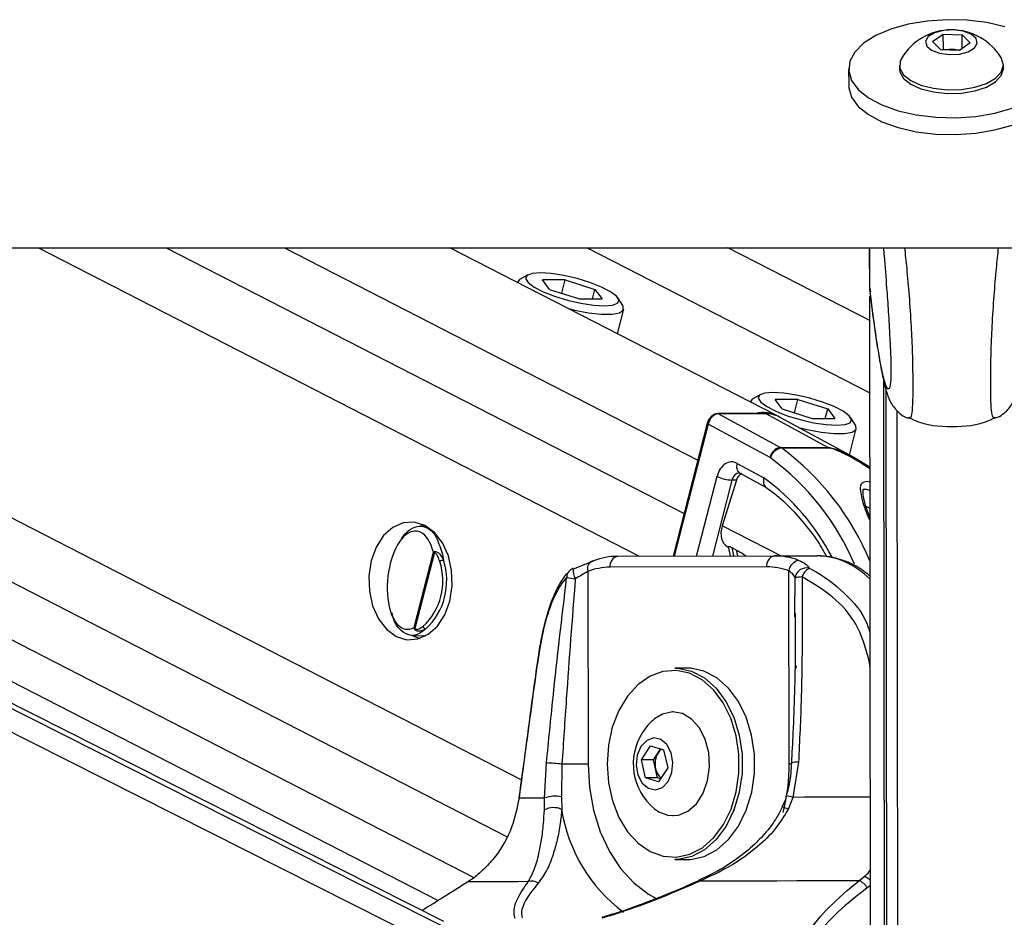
# Paper-space layout 'Surface Plate' of a CAD drawing. Header units: millimetres. Extents: x 2658 to 18042, y 1128 to 16227.
# Tile 57 of 64: x 15304 to 15484, y 5778 to 5942. Entities that reach past the tile are written whole.
import ezdxf

# ---------------------------------------------------------------- set-up
doc = ezdxf.new("R2010")
doc.units = ezdxf.units.MM

psp = doc.layouts.new('Surface Plate')

# ---------------------------------------------------------------- linework, layer by layer
at = {"color": 7, "linetype": 'Continuous', "lineweight": 25, "ltscale": 2}
for p, q in [((15471.36, 5938.25), (15473.33, 5939.61)), ((15473.33, 5939.61), (15476.79, 5939.48)), ((15473.34, 5936.87), (15473.33, 5939.61)), ((15476.79, 5939.48), (15478.27, 5937.99)), ((15476.79, 5936.96), (15476.79, 5939.48)), ((15472.85, 5936.76), (15471.36, 5938.25)), ((15478.27, 5937.99), (15476.3, 5936.63)), ((15476.3, 5936.63), (15472.85, 5936.76)), ((15473.15, 5936.74), (15473.34, 5936.87)), ((15473.34, 5936.87), (15475.06, 5936.8)), ((15475.06, 5936.8), (15476.48, 5936.75)), ((15465.32, 5933.94), (15465.32, 5933.27)), ((15484.32, 5933.3), (15484.32, 5933.97)), ((15456.02, 5933.26), (15456.03, 5930.19)), ((12933.18, 5900.55), (15473.08, 5900.55)), ((15382.04, 5777.29), (15137.84, 5900.55)), ((15148.64, 5900.55), (15380.97, 5781.16)), ((15442.89, 5869.83), (15383.1, 5900.55)), ((15459.88, 5887.21), (15433.91, 5900.55)), ((15459.87, 5892.8), (15459.86, 5900.55)), ((15459.87, 5892.8), (15459.86, 5900.55)), ((15459.88, 5892.8), (15459.87, 5900.55)), ((15459.87, 5895.03), (15459.87, 5900.55)), ((15459.88, 5893.13), (15459.87, 5900.55)), ((15459.87, 5894.75), (15459.87, 5900.55)), ((15473.08, 5900.55), (18012.97, 5900.55)), ((15397.38, 5895.56), (15395.98, 5894.79)), ((15395.53, 5894.28), (15395.5, 5894.18)), ((15404.2, 5894.66), (15400.05, 5894.66)), ((15401.35, 5892.92), (15400.05, 5894.66)), ((15403.57, 5892.22), (15404.2, 5894.66)), ((15404.2, 5894.66), (15409.65, 5892.92)), ((15459.88, 5893.13), (15459.87, 5894.75)), ((15401.35, 5892.92), (15406.81, 5891.19)), ((15409.21, 5891.19), (15409.65, 5892.92)), ((15409.65, 5892.92), (15410.96, 5891.19)), ((15459.88, 5893.13), (15460, 5892.49)), ((15459.88, 5893.13), (15459.88, 5893.13)), ((15406.81, 5891.19), (15410.96, 5891.19)), ((15414.74, 5889.97), (15413.89, 5891.31)), ((15459.88, 5888.37), (15459.87, 5891.67)), ((15460.04, 5768.22), (15459.88, 5891.67)), ((15459.88, 5887.21), (15459.88, 5891.67)), ((15413.74, 5884.81), (15414.9, 5889.31)), ((15459.88, 5888.26), (15459.88, 5888.37)), ((15459.88, 5887.21), (15459.88, 5888.37)), ((15459.88, 5887.97), (15459.88, 5888.08)), ((15463.07, 5745.24), (15462.9, 5874.39)), ((15463.04, 5768.24), (15462.9, 5874.39)), ((15438.06, 5872.42), (15438.04, 5872.32)), ((15439.91, 5873.7), (15438.52, 5872.93)), ((15446.73, 5872.8), (15442.58, 5872.8)), ((15443.89, 5871.06), (15442.58, 5872.8)), ((15446.11, 5870.36), (15446.73, 5872.8)), ((15446.73, 5872.8), (15452.19, 5871.06)), ((15443.89, 5871.06), (15449.34, 5869.33)), ((15451.74, 5869.33), (15452.19, 5871.06)), ((15452.19, 5871.06), (15453.49, 5869.33)), ((15465.05, 5762.61), (15464.9, 5870.74)), ((15440.77, 5870.21), (15432.09, 5870.21)), ((15432.24, 5870.17), (15443.57, 5864.02)), ((15440.92, 5870.17), (15432.24, 5870.17)), ((15452.25, 5864.02), (15440.92, 5870.17)), ((15457.01, 5862.15), (15443.39, 5869.56)), ((15449.34, 5869.33), (15453.49, 5869.33)), ((15457.28, 5868.11), (15456.42, 5869.45)), ((15430.18, 5868.44), (15423.93, 5844.13)), ((15441.65, 5862.16), (15430.34, 5868.29)), ((15456.19, 5862.6), (15457.43, 5867.45)), ((15443.57, 5864.02), (15452.25, 5864.02)), ((15452.43, 5863.91), (15443.75, 5863.91)), ((15459.92, 5860.4), (15456.99, 5862.15)), ((15435.64, 5861.1), (15440.54, 5858.44)), ((15435.5, 5858.02), (15432.91, 5849.7)), ((15435.5, 5858.02), (15434.69, 5858.04)), ((15436.06, 5859.35), (15436.1, 5859.34)), ((15436.1, 5859.34), (15440.94, 5856.71)), ((15378.74, 5849.65), (15377.61, 5849.62)), ((15433.87, 5845.86), (15434.03, 5845.78)), ((15434.02, 5845.83), (15434.36, 5844.16)), ((15434.67, 5845.7), (15435.55, 5845.25)), ((15376.56, 5831.07), (15380.1, 5844.84)), ((15380.29, 5844.82), (15376.71, 5830.88)), ((15413.81, 5844.1), (15442.45, 5844.18)), ((15442.45, 5844.18), (15450.24, 5844.18)), ((15441.04, 5842.18), (15412.4, 5842.1)), ((15408.33, 5841.33), (15408.38, 5806.09)), ((15445.15, 5806.19), (15445.1, 5841.42)), ((15446.21, 5833.03), (15446.21, 5833.71)), ((15376.18, 5829.63), (15378.74, 5829.57)), ((15378.51, 5829.45), (15378.26, 5829.58)), ((15426.48, 5823.64), (15424.22, 5823.64)), ((15423.94, 5815.64), (15423.9, 5815.64)), ((15418.15, 5806.88), (15419.8, 5809.44)), ((15419.8, 5809.44), (15422.19, 5808.7)), ((15420.36, 5806.88), (15421.18, 5808.16)), ((15421.18, 5808.16), (15421.64, 5808.87)), ((15422.19, 5808.7), (15422.94, 5805.4)), ((15400.43, 5799.89), (15400.78, 5806.3)), ((15403.61, 5806.08), (15403.5, 5800.08)), ((15418.9, 5803.58), (15418.15, 5806.88)), ((15420.36, 5806.88), (15418.15, 5806.88)), ((15420.73, 5805.23), (15420.36, 5806.88)), ((15446.86, 5806.42), (15445.84, 5800.01)), ((15421.1, 5803.58), (15420.73, 5805.23)), ((15422.94, 5805.4), (15421.29, 5802.84)), ((15421.29, 5802.84), (15418.9, 5803.58)), ((15421.1, 5803.58), (15418.9, 5803.58)), ((15421.65, 5803.41), (15421.1, 5803.58)), ((15400.39, 5797.7), (15400.43, 5799.89)), ((15403.5, 5800.08), (15403.56, 5797.82)), ((15445.84, 5800.01), (15444.97, 5797.82)), ((15423.9, 5796.64), (15423.94, 5796.64)), ((15424.22, 5788.64), (15426.48, 5788.64)), ((15387.53, 5785.32), (15386.41, 5784.55)), ((15428.58, 5784.77), (15428.57, 5784.76)), ((15457.87, 5784.74), (15458.84, 5785.52))]:
    psp.add_line(p, q, dxfattribs=at)
at = {"color": 8, "linetype": 'Continuous', "lineweight": 25, "ltscale": 2}
for p, q in [((15385.9, 5770.07), (15127.41, 5900.55)), ((15385.25, 5774.7), (15135.93, 5900.55)), ((15163.36, 5900.55), (15387.51, 5785.36)), ((15183.96, 5900.55), (15393.47, 5792.88)), ((15206.79, 5900.55), (15396.2, 5803.22)), ((15307.88, 5900.55), (15417.7, 5844.11)), ((15331.26, 5900.55), (15425.93, 5851.9)), ((15352.87, 5900.55), (15428.45, 5861.71)), ((15408.23, 5900.55), (15459.9, 5874)), ((15459.87, 5892.8), (15459.86, 5900.55)), ((15459.87, 5892.8), (15459.86, 5900.55)), ((15459.88, 5892.8), (15459.87, 5900.55)), ((15459.88, 5888.37), (15459.87, 5891.67)), ((15460.09, 5734.61), (15459.88, 5891.67)), ((15459.88, 5887.21), (15459.88, 5891.67)), ((15459.88, 5888.08), (15459.88, 5888.37)), ((15459.88, 5888.1), (15459.88, 5888.08)), ((15459.88, 5887.21), (15459.88, 5888.08)), ((15462.67, 5729.79), (15462.47, 5876.07)), ((15430.34, 5868.29), (15424.13, 5844.13)), ((15428.22, 5844.14), (15431.97, 5858.73)), ((15434.69, 5858.04), (15431.12, 5844.15)), ((15459.93, 5852.87), (15459.21, 5853.23)), ((15443.65, 5844.18), (15432.91, 5849.7)), ((15434.67, 5845.7), (15434.98, 5844.16)), ((15435.77, 5844.16), (15435.55, 5845.25)), ((15446.21, 5833.71), (15446.24, 5840.1)), ((15459.84, 5824.67), (15459.97, 5824.7)), ((15459.97, 5823.76), (15459.84, 5824.67)), ((15460.02, 5783.9), (15459.43, 5783.44))]:
    psp.add_line(p, q, dxfattribs=at)
at = {"color": 7, "linetype": 'Continuous', "lineweight": 25, "ltscale": 2, "flags": 128}
for points in [[(15484.59, 5940.97), (15481.26, 5941.73), (15477.69, 5942.16), (15474.01, 5942.25), (15470.37, 5942), (15466.89, 5941.41), (15463.72, 5940.52), (15460.97, 5939.34), (15458.76, 5937.93), (15457.16, 5936.34), (15456.24, 5934.64), (15456.04, 5932.88), (15456.56, 5931.14)], [(15474.43, 5935.86), (15476.27, 5935.96), (15477.89, 5936.39), (15479.04, 5937.09), (15479.55, 5937.94), (15479.34, 5938.82), (15478.44, 5939.59), (15476.98, 5940.14), (15475.2, 5940.38), (15473.36, 5940.28), (15471.74, 5939.84), (15470.59, 5939.15), (15470.08, 5938.3), (15470.29, 5937.42), (15471.2, 5936.65), (15472.65, 5936.1), (15474.43, 5935.86)], [(15465.68, 5935.18), (15465.43, 5934.62), (15465.39, 5933.38), (15466.06, 5932.19), (15467.38, 5931.13), (15469.25, 5930.28), (15471.53, 5929.7), (15474.05, 5929.43)], [(15474.05, 5929.43), (15476.64, 5929.5), (15479.09, 5929.9), (15481.22, 5930.61), (15482.88, 5931.56), (15483.94, 5932.68), (15484.32, 5933.91), (15484, 5935.13), (15483.96, 5935.2)], [(15465.32, 5933.27), (15465.4, 5932.72), (15466.06, 5931.52), (15467.38, 5930.46), (15469.25, 5929.61), (15471.53, 5929.03), (15474.05, 5928.76)], [(15474.05, 5928.76), (15476.64, 5928.84), (15479.09, 5929.24), (15481.22, 5929.94), (15482.88, 5930.89), (15483.94, 5932.02), (15484.32, 5933.24), (15484.32, 5933.3)], [(15456.03, 5930.19), (15456.04, 5929.81), (15456.56, 5928.06)], [(15456.56, 5931.14), (15457.78, 5929.48), (15459.65, 5927.97), (15462.11, 5926.66), (15465.06, 5925.6), (15468.38, 5924.85), (15471.95, 5924.41), (15475.63, 5924.32), (15479.28, 5924.57), (15482.76, 5925.16), (15485.93, 5926.06)], [(15456.56, 5928.06), (15457.78, 5926.4), (15459.66, 5924.89), (15462.12, 5923.58), (15465.06, 5922.53), (15468.39, 5921.77), (15471.95, 5921.34), (15475.63, 5921.24), (15479.28, 5921.5), (15482.76, 5922.08), (15485.93, 5922.98), (15488.68, 5924.16), (15490.89, 5925.57), (15492.49, 5927.15), (15493.41, 5928.86), (15493.63, 5930.24)], [(15399.66, 5895.93), (15398.14, 5895.81), (15397.22, 5895.45), (15396.97, 5894.89), (15397.41, 5894.17), (15398.51, 5893.35), (15400.18, 5892.49), (15402.27, 5891.67), (15404.63, 5890.95), (15407.06, 5890.39), (15409.36, 5890.04), (15411.35, 5889.92), (15412.87, 5890.04), (15413.79, 5890.39), (15414.04, 5890.95), (15413.59, 5891.67), (15412.5, 5892.49), (15410.83, 5893.35), (15408.73, 5894.17), (15406.38, 5894.89), (15403.95, 5895.45), (15401.65, 5895.81), (15399.66, 5895.93)], [(15395.98, 5894.79), (15395.86, 5894.71), (15395.51, 5894.18)], [(15404.79, 5889.41), (15405.91, 5889.14), (15408.49, 5888.66), (15410.84, 5888.41), (15412.76, 5888.41), (15414.13, 5888.66), (15414.83, 5889.14), (15414.82, 5889.82), (15414.74, 5889.97)], [(15442.19, 5874.07), (15440.67, 5873.95), (15439.75, 5873.59), (15439.5, 5873.03), (15439.95, 5872.31), (15441.05, 5871.49), (15442.71, 5870.64), (15444.81, 5869.81), (15447.16, 5869.1), (15449.59, 5868.54), (15451.9, 5868.18), (15453.89, 5868.06), (15455.4, 5868.18), (15456.32, 5868.54), (15456.57, 5869.1), (15456.13, 5869.81), (15455.03, 5870.64), (15453.36, 5871.49), (15451.27, 5872.31), (15448.91, 5873.03), (15446.48, 5873.59), (15444.18, 5873.95), (15442.19, 5874.07)], [(15438.52, 5872.93), (15438.4, 5872.85), (15438.05, 5872.32)], [(15440.77, 5870.21), (15440.84, 5870.2), (15440.92, 5870.17)], [(15446.86, 5867.67), (15448.44, 5867.29), (15451.03, 5866.8), (15453.37, 5866.55), (15455.29, 5866.55), (15456.66, 5866.8), (15457.37, 5867.29), (15457.36, 5867.97), (15457.28, 5868.11)], [(15373.31, 5829.46), (15375.26, 5828.85), (15377.25, 5828.98), (15379.15, 5829.83), (15380.83, 5831.34), (15382.18, 5833.42), (15383.1, 5835.92), (15383.53, 5838.68), (15383.44, 5841.49), (15382.84, 5844.18), (15381.77, 5846.56), (15380.3, 5848.46), (15378.53, 5849.76), (15376.58, 5850.37), (15374.59, 5850.25), (15372.69, 5849.4), (15371.01, 5847.88), (15369.66, 5845.8), (15368.74, 5843.3), (15368.31, 5840.55), (15368.4, 5837.73), (15369, 5835.04), (15370.07, 5832.66), (15371.54, 5830.76), (15373.31, 5829.46)], [(15405.72, 5841.79), (15405.64, 5841.86), (15405.62, 5841.86)], [(15409.38, 5843.26), (15409.11, 5843.22), (15408.86, 5843.11), (15408.65, 5842.93), (15408.49, 5842.69), (15408.37, 5842.4), (15408.3, 5842.06), (15408.29, 5841.7), (15408.33, 5841.33)], [(15376.4, 5829.63), (15376.71, 5829.46), (15377.62, 5829.08)], [(15399.08, 5824.57), (15399.08, 5824.55), (15399.11, 5824.51)], [(15424.22, 5823.64), (15424.82, 5823.62), (15427.3, 5823.09), (15429.65, 5821.87), (15431.78, 5820), (15433.59, 5817.56), (15435.03, 5814.66), (15436.02, 5811.41), (15436.53, 5807.94), (15436.53, 5804.4), (15436.03, 5800.93), (15435.05, 5797.68), (15433.63, 5794.77), (15431.81, 5792.32), (15429.69, 5790.44), (15427.35, 5789.21), (15424.87, 5788.66), (15424.22, 5788.64)], [(15426.48, 5788.64), (15427.13, 5788.66), (15429.61, 5789.21), (15431.95, 5790.44), (15434.08, 5792.32), (15435.89, 5794.77), (15437.31, 5797.68), (15438.3, 5800.93), (15438.8, 5804.4), (15438.79, 5807.94), (15438.28, 5811.41), (15437.29, 5814.66), (15435.86, 5817.56), (15434.04, 5820), (15431.91, 5821.87), (15429.56, 5823.09), (15427.09, 5823.62), (15426.48, 5823.64)], [(15411.85, 5806.11), (15412.1, 5802.67), (15412.84, 5799.37), (15414.03, 5796.35), (15415.62, 5793.72), (15417.56, 5791.61), (15419.76, 5790.09), (15422.13, 5789.23), (15424.57, 5789.06), (15426.99, 5789.59), (15429.28, 5790.8), (15431.36, 5792.64), (15433.13, 5795.03), (15434.52, 5797.87), (15435.48, 5801.05), (15435.97, 5804.44), (15435.97, 5807.9), (15435.47, 5811.29), (15434.5, 5814.47), (15433.1, 5817.3), (15431.32, 5819.68), (15429.24, 5821.51), (15426.95, 5822.7), (15424.53, 5823.22), (15422.08, 5823.04), (15419.72, 5822.16), (15417.52, 5820.64), (15415.59, 5818.51), (15414, 5815.88), (15412.82, 5812.85), (15412.09, 5809.55), (15411.85, 5806.11)], [(15420.52, 5797.93), (15421.3, 5797.38), (15423.07, 5796.71), (15424.9, 5796.75), (15426.65, 5797.48), (15428.2, 5798.85), (15429.43, 5800.76), (15430.25, 5803.07), (15430.6, 5805.61), (15430.45, 5808.19), (15429.82, 5810.62), (15428.75, 5812.71), (15427.31, 5814.32), (15425.62, 5815.32), (15423.81, 5815.64), (15422, 5815.25), (15420.52, 5814.36)], [(15418.06, 5809.34), (15417.38, 5807.75), (15417.19, 5805.92), (15417.5, 5804.12), (15418.28, 5802.63), (15419.41, 5801.67), (15420.7, 5801.4), (15421.97, 5801.84), (15423.03, 5802.94), (15423.7, 5804.53), (15423.9, 5806.36), (15423.58, 5808.16), (15422.8, 5809.65), (15421.68, 5810.61), (15420.39, 5810.89), (15419.11, 5810.44), (15418.06, 5809.34)], [(15408.38, 5806.09), (15407.89, 5806.09), (15407.34, 5806.09), (15406.74, 5806.09), (15406.11, 5806.09), (15405.46, 5806.09), (15404.82, 5806.08), (15404.2, 5806.08), (15403.61, 5806.08)], [(15395.75, 5799.9), (15395.75, 5799.9), (15395.77, 5799.86)], [(15400.43, 5799.89), (15399.63, 5799.89), (15398.89, 5799.88), (15398.21, 5799.88), (15397.6, 5799.87), (15397.05, 5799.87), (15396.56, 5799.87), (15396.13, 5799.86), (15395.77, 5799.86)], [(15397.44, 5784.6), (15395.53, 5784.59), (15393.76, 5784.59), (15392.14, 5784.58), (15390.67, 5784.57), (15389.36, 5784.57), (15388.22, 5784.56), (15387.23, 5784.55), (15386.41, 5784.55)], [(15457.87, 5784.74), (15454.06, 5784.73), (15450.29, 5784.73), (15446.56, 5784.72), (15442.9, 5784.71), (15439.29, 5784.71), (15435.74, 5784.7), (15432.27, 5784.69), (15428.88, 5784.69)]]:
    psp.add_lwpolyline(points, dxfattribs=at)
at = {"color": 8, "linetype": 'Continuous', "lineweight": 25, "ltscale": 2, "flags": 128}
for points in [[(15432.09, 5870.21), (15432.16, 5870.2), (15432.24, 5870.17)], [(15430.18, 5868.44), (15430.18, 5868.44), (15430.19, 5868.4), (15430.22, 5868.37), (15430.27, 5868.33), (15430.34, 5868.29)], [(15408.38, 5806.09), (15408.64, 5801.81), (15409.39, 5797.65), (15410.61, 5793.72), (15412.28, 5790.13), (15414.34, 5786.98), (15416.74, 5784.35), (15419.41, 5782.31), (15421.09, 5781.41)], [(15445.15, 5806.19), (15445.57, 5806.19), (15445.67, 5806.19)], [(15460, 5800.04), (15458.96, 5800.04), (15456.73, 5800.03), (15454.51, 5800.03), (15452.32, 5800.02), (15450.14, 5800.02), (15447.98, 5800.02), (15445.84, 5800.01)]]:
    psp.add_lwpolyline(points, dxfattribs=at)
at = {"color": 7, "linetype": 'Continuous', "lineweight": 25, "ltscale": 4}
for centre, radius, start, end in [((15474.83, 5929.76), 10.63, 30.7866, 149.3674), ((15474.82, 5930.76), 6.05, 87.7177, 99.8625), ((15474.88, 5931.25), 5.56, 75.2921, 88.1651), ((15440.46, 5865), 5.4, 59.7365, 105.3858), ((15440.98, 5865.1), 5.07, 61.6567, 90.7057), ((15443.97, 5861.7), 2.36, 99.6357, 168.7677), ((15444.14, 5861.42), 2.53, 98.9024, 163.8446), ((15442.65, 5862.34), 1.92, 55.227, 61.4075), ((15451.34, 5862.34), 1.92, 55.227, 61.4075), ((15441.34, 5861.59), 0.647, 55.1531, 61.2711), ((15434.99, 5865), 6.97, 244.2917, 267.504), ((15370.54, 5839.6), 12, 312.8814, 18.2968), ((15380.97, 5844.87), 0.681, 172.473, 184.6526), ((15382.02, 5841.79), 1.58, 92.8114, 118.4443), ((15413.88, 5831.73), 12.38, 90.2952, 111.316), ((15414.16, 5842.35), 1.78, 101.4224, 188.1513), ((15442.8, 5842.43), 1.78, 101.4259, 188.1478), ((15442.45, 5831.82), 12.36, 68.9765, 90.0182), ((15447.28, 5841.21), 2.18, 100.3502, 174.2779), ((15370.44, 5839.6), 11.4, 312.8834, 18.2945), ((15406.33, 5839.99), 2, 110.8418, 137.3378), ((15412.46, 5830.75), 11.35, 90.2976, 111.3124), ((15441.04, 5830.85), 11.33, 68.9785, 90.0155), ((15448.3, 5839.91), 2.07, 75.2921, 174.8762), ((15450.31, 5839.33), 2.98, 119.9632, 160.5699), ((15412.55, 5893.59), 53.99, 261.4013, 263.0933), ((15447.44, 5836.96), 3.36, 89.0726, 110.9899), ((15377.11, 5830.58), 0.5, 142.678, 156.0274), ((15378.82, 5831.45), 0.652, 197.9615, 260.5095), ((15427.27, 5806.14), 10.63, 129.3893, 147.2359), ((15427.27, 5806.14), 10.63, 147.2359, 230.6107), ((15424.57, 5806.14), 3.94, 149.1484, 193.3131), ((15423.2, 5806.9), 2.38, 125.9846, 147.9555), ((15400.44, 5782.88), 23.42, 82.2073, 89.154), ((15423.66, 5805.78), 2.98, 190.7119, 229.5252), ((15402.28, 5794.84), 5.38, 76.8398, 110.0516), ((15402.09, 5794.52), 3.61, 66.0504, 118.2227), ((15398.05, 5782.64), 2.05, 54.3182, 107.1872), ((15457.15, 5782.28), 2.56, 26.8022, 73.779)]:
    psp.add_arc(centre, radius, start, end, dxfattribs=at)
at = {"color": 8, "linetype": 'Continuous', "lineweight": 25, "ltscale": 4}
for centre, radius, start, end in [((15414.53, 5824.42), 49.13, 22.4263, 53.5006), ((15414.01, 5824.44), 46.77, 22.9257, 53.6732), ((15437.03, 5860.52), 1.51, 157.7056, 231.6922), ((15415.92, 5824.74), 41.74, 27.3838, 53.8432), ((15409.87, 5841.87), 4.25, 180.1867, 206.2547), ((15405.99, 5840.33), 1.52, 138.8836, 184.6645), ((15445.42, 5824.29), 1.13, 311.41, 347.0744), ((15409.61, 5806.06), 35.55, 345.6654, 0.214), ((15446.46, 5803.68), 2.77, 81.59, 108.6368), ((15441.46, 5784.83), 15.81, 73.9125, 78.4213), ((15432.09, 5802.19), 28.87, 188.6961, 233.3068), ((15443.04, 5794.21), 4.09, 61.8273, 78.091), ((15428.65, 5784.43), 0.341, 47.3837, 101.9545), ((15458.11, 5783.03), 2.59, 42.606, 73.6664)]:
    psp.add_arc(centre, radius, start, end, dxfattribs=at)
at = {"color": 7, "linetype": 'Continuous', "lineweight": 25, "ltscale": 4}
for centre, major_axis, ratio, start_param, end_param in [((15431.75, 5868.29), (0.93, 1.77), 0.663275, 0.333452, 1.904248), ((15434.63, 5857.36), (0, 4), 0.706963, 5.916984, 7.504924), ((15436.83, 5857.34), (0.19, 1.99), 0.721843, 0.368313, 1.291597), ((15376.09, 5839.74), (0.94, 8.98), 0.482038, 5.366836, 9.745045), ((15435.71, 5849.41), (1.86, 3.54), 0.676908, 1.835365, 3.146859)]:
    psp.add_ellipse(centre, major_axis=major_axis, ratio=ratio, start_param=start_param, end_param=end_param, dxfattribs=at)
at = {"color": 8, "linetype": 'Continuous', "lineweight": 25, "ltscale": 4}
for centre, major_axis, ratio, start_param, end_param in [((15436.04, 5857.36), (-0.07, 2), 0.713577, 6.236535, 7.480923), ((15450.33, 5820.18), (-0.12, 24), 0.707102, 5.673655, 6.28145)]:
    psp.add_ellipse(centre, major_axis=major_axis, ratio=ratio, start_param=start_param, end_param=end_param, dxfattribs=at)
at = {"color": 7, "linetype": 'Continuous', "lineweight": 25, "ltscale": 2}
for points, knots in [([(15462.36, 5900.55), (15462.41, 5900.02), (15462.62, 5897.76), (15462.92, 5893.86), (15463.28, 5888.87), (15463.53, 5884.65), (15463.69, 5881.19), (15463.76, 5879.03), (15463.77, 5877.98), (15463.76, 5877.19), (15463.74, 5876.49), (15463.7, 5876.22), (15463.68, 5876.08)], [0, 0, 0, 0, 0.07831, 0.334692, 0.509271, 0.687092, 0.803757, 0.858305, 0.894763, 0.910071, 0.955901, 1, 1, 1, 1]), ([(15459.91, 5892.48), (15459.98, 5891.94), (15460.26, 5889.59), (15460.76, 5885.92), (15461.38, 5881.69), (15461.99, 5878.12), (15462.53, 5875.63), (15462.97, 5874.08), (15463.32, 5873.1), (15463.72, 5872.25), (15464.32, 5871.28), (15465.28, 5870.29), (15466.22, 5869.57), (15466.87, 5869.39), (15466.98, 5869.36)], [0, 0, 0, 0, 0.053766, 0.236834, 0.405884, 0.563776, 0.731654, 0.816315, 0.864448, 0.903481, 0.933264, 0.962957, 0.993923, 1, 1, 1, 1]), ([(15482.85, 5869.4), (15483.1, 5869.49), (15483.82, 5869.76), (15484.73, 5870.5), (15485.54, 5871.39), (15486.06, 5872.24), (15486.43, 5873.01), (15486.75, 5873.86), (15487.12, 5875.1), (15487.62, 5877.23), (15488.2, 5880.48), (15488.7, 5883.68), (15488.98, 5885.8), (15489.06, 5886.43)], [0, 0, 0, 0, 0.0189216, 0.0539988, 0.0877393, 0.1232381, 0.1646883, 0.2202189, 0.3047903, 0.4752306, 0.6978018, 0.9094876, 1, 1, 1, 1]), ([(15432.09, 5870.21), (15431.9, 5870.18), (15431.51, 5870.13), (15430.96, 5869.78), (15430.49, 5869.24), (15430.26, 5868.75), (15430.19, 5868.48), (15430.18, 5868.44)], [0, 0, 0, 0, 0.224241, 0.453674, 0.70876, 0.960288, 1, 1, 1, 1]), ([(15466.94, 5869.54), (15467.35, 5869.32), (15469.77, 5868.04), (15474.91, 5867.71), (15480.05, 5868.05), (15482.47, 5869.34), (15482.88, 5869.56)], [0, 0, 0, 0, 0.084586, 0.500007, 0.915398, 1, 1, 1, 1]), ([(15440.54, 5858.44), (15440.54, 5858.43), (15440.5, 5858.3), (15440.43, 5857.97), (15440.42, 5857.48), (15440.57, 5857.02), (15440.78, 5856.85), (15440.88, 5856.77)], [0, 0, 0, 0, 0.0179565, 0.1776212, 0.4689332, 0.7599942, 1, 1, 1, 1]), ([(15440.86, 5856.75), (15441.25, 5856.47), (15442.78, 5855.39), (15445.32, 5853.11), (15448.32, 5849.71), (15450.55, 5846.66), (15451.66, 5844.63), (15451.98, 5844.04)], [0, 0, 0, 0, 0.092566, 0.359485, 0.625806, 0.891526, 1, 1, 1, 1]), ([(15459.93, 5851.08), (15459.77, 5851.51), (15459.31, 5852.72), (15458.89, 5854.23), (15458.6, 5855.55), (15458.72, 5856.37), (15458.66, 5856.33), (15458.88, 5856.4), (15459.22, 5856.37), (15459.59, 5856.3), (15459.84, 5856.2), (15459.92, 5856.17)], [0, 0, 0, 0, 0.139737, 0.399118, 0.572948, 0.710041, 0.847971, 0.892469, 0.93344, 0.977303, 1, 1, 1, 1]), ([(15374.09, 5846.96), (15374.17, 5847.11), (15374.67, 5848.09), (15375.88, 5849.13), (15377.58, 5849.83), (15379.26, 5849.28), (15380.52, 5848.06), (15380.97, 5846.73), (15381.11, 5846.31)], [0, 0, 0, 0, 0.037654, 0.241333, 0.452486, 0.672284, 0.898316, 1, 1, 1, 1]), ([(15434.04, 5845.83), (15434.04, 5845.86), (15434.03, 5845.91), (15434.27, 5845.89), (15434.51, 5845.79), (15434.65, 5845.71), (15434.67, 5845.7)], [0, 0, 0, 0, 0.285539, 0.624496, 0.950453, 1, 1, 1, 1]), ([(15435.55, 5845.25), (15435.79, 5845.11), (15436.32, 5844.8), (15436.94, 5844.39), (15437.28, 5844.17)], [0, 0, 0, 0, 0.455331, 1, 1, 1, 1]), ([(15380.1, 5844.84), (15380.1, 5844.85), (15380.15, 5844.89), (15380.23, 5844.92), (15380.3, 5844.96)], [0, 0, 0, 0, 0.028903, 1, 1, 1, 1]), ([(15380.29, 5844.82), (15380.22, 5844.83), (15380.15, 5844.84), (15380.1, 5844.84), (15380.1, 5844.84)], [0, 0, 0, 0, 0.971199, 1, 1, 1, 1]), ([(15381.26, 5843.18), (15381.16, 5843.49), (15381, 5843.98), (15380.71, 5844.47), (15380.51, 5844.71), (15380.39, 5844.81), (15380.32, 5844.81), (15380.29, 5844.82)], [0, 0, 0, 0, 0.455615, 0.744984, 0.850591, 0.957024, 1, 1, 1, 1]), ([(15380.3, 5844.96), (15380.34, 5844.97), (15380.46, 5845.01), (15380.67, 5844.95), (15381.01, 5844.75), (15381.49, 5844.26), (15381.77, 5843.7), (15381.94, 5843.37)], [0, 0, 0, 0, 0.060696, 0.184571, 0.294056, 0.574634, 1, 1, 1, 1]), ([(15446.89, 5843.36), (15447.38, 5843.13), (15448.31, 5842.7), (15448.66, 5842.16), (15448.82, 5841.91)], [0, 0, 0, 0, 0.538136, 1, 1, 1, 1]), ([(15459.95, 5840.44), (15459.45, 5840.87), (15458.1, 5842.02), (15455.6, 5843.23), (15452.82, 5844.06), (15451.01, 5844.14), (15450.23, 5844.18)], [0, 0, 0, 0, 0.178243, 0.480235, 0.775498, 1, 1, 1, 1]), ([(15405.72, 5841.79), (15406.34, 5842.05), (15407.69, 5842.59), (15408.79, 5843.02), (15409.38, 5843.26)], [0, 0, 0, 0, 0.461835, 1, 1, 1, 1]), ([(15404.89, 5841.29), (15404.7, 5841.12), (15403.94, 5840.38), (15402.86, 5838.58), (15401.63, 5835.9), (15400.67, 5832.85), (15399.91, 5829.59), (15399.39, 5826.84), (15399.16, 5825.09), (15399.09, 5824.56)], [0, 0, 0, 0, 0.055234, 0.232385, 0.418985, 0.602844, 0.760203, 0.925955, 1, 1, 1, 1]), ([(15404.47, 5840.2), (15404.41, 5840.13), (15403.42, 5839.07), (15401.86, 5836.37), (15400.16, 5831.01), (15399.46, 5826.68), (15399.11, 5824.51)], [0, 0, 0, 0, 0.025048, 0.371529, 0.686337, 1, 1, 1, 1]), ([(15400.78, 5806.3), (15401.17, 5810.27), (15402.28, 5821.58), (15403.61, 5832.88), (15404.47, 5840.2)], [0, 0, 0, 0, 0.351722, 1, 1, 1, 1]), ([(15406.05, 5839.99), (15405.48, 5832.66), (15404.6, 5821.36), (15403.87, 5810.06), (15403.61, 5806.08)], [0, 0, 0, 0, 0.648203, 1, 1, 1, 1]), ([(15408.33, 5841.33), (15407.97, 5841.11), (15407.28, 5840.7), (15406.45, 5840.22), (15406.05, 5839.99)], [0, 0, 0, 0, 0.530619, 1, 1, 1, 1]), ([(15446.24, 5840.1), (15446.16, 5840.32), (15445.98, 5840.81), (15445.41, 5841.21), (15445.1, 5841.42)], [0, 0, 0, 0, 0.469421, 1, 1, 1, 1]), ([(15447.5, 5840.32), (15447.53, 5833), (15447.59, 5821.7), (15447.05, 5810.4), (15446.86, 5806.42)], [0, 0, 0, 0, 0.648276, 1, 1, 1, 1]), ([(15459.84, 5824.67), (15459.27, 5826.83), (15458.14, 5831.15), (15453.65, 5836.73), (15449.66, 5839.06), (15447.5, 5840.32)], [0, 0, 0, 0, 0.313753, 0.628658, 1, 1, 1, 1]), ([(15378.71, 5830.81), (15378.32, 5830.49), (15377.38, 5829.71), (15375.79, 5829.48), (15374.17, 5830.36), (15373, 5831.88), (15372.63, 5833.32), (15372.52, 5833.76)], [0, 0, 0, 0, 0.16316, 0.3973, 0.640653, 0.889317, 1, 1, 1, 1]), ([(15446.24, 5833.71), (15446.25, 5831.35), (15446.29, 5824.04), (15446.01, 5814.9), (15445.65, 5808.13), (15445.55, 5806.31)], [0, 0, 0, 0, 0.25883, 0.800543, 1, 1, 1, 1]), ([(15376.65, 5830.78), (15376.62, 5830.87), (15376.58, 5830.97), (15376.56, 5831.06), (15376.56, 5831.07)], [0, 0, 0, 0, 0.971161, 1, 1, 1, 1]), ([(15376.56, 5831.07), (15376.56, 5831.07), (15376.6, 5831), (15376.66, 5830.94), (15376.71, 5830.88)], [0, 0, 0, 0, 0.028734, 1, 1, 1, 1]), ([(15378.71, 5830.81), (15378.66, 5830.78), (15378.4, 5830.63), (15377.99, 5830.46), (15377.5, 5830.39), (15377.17, 5830.42), (15376.92, 5830.5), (15376.75, 5830.62), (15376.68, 5830.74), (15376.65, 5830.78)], [0, 0, 0, 0, 0.070033, 0.395099, 0.587104, 0.731068, 0.841677, 0.936341, 1, 1, 1, 1]), ([(15376.71, 5830.88), (15376.73, 5830.86), (15376.78, 5830.8), (15376.98, 5830.75), (15377.44, 5830.8), (15377.87, 5831.02), (15378.16, 5831.23), (15378.2, 5831.25)], [0, 0, 0, 0, 0.045339, 0.125635, 0.375677, 0.924135, 1, 1, 1, 1]), ([(15399.08, 5824.57), (15398.79, 5822.51), (15397.66, 5814.29), (15396.57, 5806.07), (15395.75, 5799.9)], [0, 0, 0, 0, 0.2501, 1, 1, 1, 1]), ([(15399.11, 5824.51), (15398.93, 5823.2), (15398.02, 5816.66), (15396.9, 5808.45), (15395.99, 5801.54), (15395.77, 5799.86)], [0, 0, 0, 0, 0.159188, 0.795946, 1, 1, 1, 1]), ([(15445.55, 5806.31), (15445.53, 5805.88), (15445.43, 5804.06), (15445.15, 5802.02), (15444.66, 5800.5), (15444.6, 5800.32)], [0, 0, 0, 0, 0.211715, 0.906109, 1, 1, 1, 1]), ([(15444.62, 5800.31), (15444.55, 5800.04), (15444.37, 5799.32), (15444.03, 5798.66), (15443.81, 5798.25)], [0, 0, 0, 0, 0.379582, 1, 1, 1, 1]), ([(15395.77, 5799.86), (15395.4, 5798.06), (15394.61, 5794.17), (15392.07, 5789.87), (15389.58, 5787), (15388.21, 5785.88), (15387.53, 5785.32)], [0, 0, 0, 0, 0.30154, 0.649278, 0.826767, 1, 1, 1, 1]), ([(15397.44, 5784.6), (15397.84, 5785.31), (15398.63, 5786.73), (15399.35, 5789.36), (15399.9, 5792.2), (15400.24, 5794.88), (15400.34, 5796.87), (15400.39, 5797.7)], [0, 0, 0, 0, 0.245369, 0.495294, 0.678094, 0.864608, 1, 1, 1, 1]), ([(15403.56, 5797.82), (15403.48, 5796.96), (15403.29, 5794.94), (15402.75, 5792.17), (15401.93, 5789.24), (15400.85, 5786.51), (15399.79, 5785.04), (15399.25, 5784.31)], [0, 0, 0, 0, 0.1352441, 0.3167289, 0.5028987, 0.7488866, 1, 1, 1, 1]), ([(15443.84, 5798.24), (15443.53, 5797.59), (15442.76, 5795.96), (15440.93, 5793.55), (15438.41, 5790.94), (15435.25, 5788.45), (15431.9, 5786.32), (15429.57, 5785.27), (15428.55, 5784.82)], [0, 0, 0, 0, 0.10218, 0.25559, 0.427602, 0.620656, 0.834546, 1, 1, 1, 1]), ([(15444.97, 5797.82), (15444.22, 5796.59), (15442.68, 5794.04), (15439.4, 5790.91), (15434.88, 5787.52), (15431.19, 5785.77), (15428.88, 5784.69)], [0, 0, 0, 0, 0.202398, 0.415935, 0.635021, 1, 1, 1, 1]), ([(15386.41, 5784.55), (15383.87, 5782.93), (15381.2, 5781.24), (15378.16, 5779.41), (15378.01, 5779.32)], [0, 0, 0, 0, 0.950722, 1, 1, 1, 1]), ([(15395.07, 5777.86), (15394.98, 5778.16), (15394.67, 5779.24), (15395.32, 5781.49), (15396.73, 5783.56), (15397.44, 5784.6)], [0, 0, 0, 0, 0.163712, 0.57562, 1, 1, 1, 1]), ([(15399.25, 5784.31), (15398.49, 5783.36), (15396.97, 5781.44), (15396.09, 5779.31), (15396.27, 5778.27), (15396.32, 5777.98)], [0, 0, 0, 0, 0.414625, 0.838123, 1, 1, 1, 1]), ([(15428.88, 5784.69), (15426.5, 5783.66), (15421.69, 5781.59), (15415.57, 5779.32), (15411.94, 5778.21), (15410.92, 5777.9)], [0, 0, 0, 0, 0.413472, 0.836283, 1, 1, 1, 1]), ([(15428.57, 5784.76), (15428.01, 5784.51), (15425.92, 5783.56), (15422.73, 5782.2), (15420.02, 5781.16), (15418.95, 5780.76)], [0, 0, 0, 0, 0.180198, 0.677667, 1, 1, 1, 1]), ([(15454.9, 5762.09), (15454.55, 5762.17), (15452.56, 5762.63), (15449.5, 5763.87), (15447.28, 5766.04), (15446.47, 5768.32), (15446.58, 5771.28), (15448.38, 5775.23), (15452.27, 5780.04), (15455.99, 5783.16), (15457.87, 5784.74)], [0, 0, 0, 0, 0.024025, 0.134639, 0.24451, 0.332628, 0.423981, 0.601094, 0.798254, 1, 1, 1, 1]), ([(15459.43, 5783.44), (15457.57, 5781.99), (15453.86, 5779.1), (15449.89, 5774.63), (15447.95, 5770.94), (15447.69, 5768.17), (15448.32, 5766.04), (15450.35, 5763.99), (15453.23, 5762.81), (15455.11, 5762.38), (15455.44, 5762.3)], [0, 0, 0, 0, 0.2028, 0.405181, 0.583306, 0.672494, 0.761402, 0.868871, 0.976543, 1, 1, 1, 1]), ([(15418.95, 5780.76), (15418.58, 5780.61), (15416.93, 5779.97), (15414.25, 5779.04), (15411.94, 5778.36), (15410.96, 5778.07)], [0, 0, 0, 0, 0.141091, 0.635776, 1, 1, 1, 1])]:
    psp.add_open_spline(points, degree=3, knots=knots, dxfattribs=at)
at = {"color": 8, "linetype": 'Continuous', "lineweight": 25, "ltscale": 2}
for points, knots in [([(15467.04, 5869.55), (15467.14, 5869.44), (15467.34, 5869.22), (15467.59, 5869.97), (15467.75, 5871.36), (15467.8, 5873.39), (15467.8, 5875.39), (15467.8, 5877.87), (15467.72, 5881.81), (15467.5, 5886.6), (15467.14, 5891.78), (15466.73, 5896.59), (15466.43, 5899.31), (15466.3, 5900.55)], [0, 0, 0, 0, 0.091512, 0.18181, 0.291048, 0.35486, 0.3826, 0.448834, 0.518839, 0.626553, 0.757722, 0.889408, 1, 1, 1, 1]), ([(15482.78, 5869.58), (15482.68, 5869.46), (15482.48, 5869.24), (15482.22, 5869.99), (15482.06, 5871.38), (15482.01, 5873.41), (15482, 5875.41), (15482, 5877.89), (15482.07, 5881.83), (15482.27, 5886.61), (15482.62, 5891.8), (15483.02, 5896.6), (15483.3, 5899.32), (15483.43, 5900.55)], [0, 0, 0, 0, 0.0919729, 0.1822836, 0.2915568, 0.3553828, 0.3831263, 0.4493765, 0.5193989, 0.6271361, 0.7583368, 0.8900503, 1, 1, 1, 1]), ([(15463.68, 5876.08), (15463.65, 5875.8), (15463.58, 5875.07), (15463.34, 5874.58), (15462.96, 5874.88), (15462.38, 5876.77), (15461.62, 5880.48), (15460.76, 5886.03), (15460.14, 5890.98), (15459.88, 5893.13)], [0, 0, 0, 0, 0.032681, 0.085873, 0.221635, 0.352926, 0.538342, 0.799813, 1, 1, 1, 1]), ([(15452.25, 5864.02), (15452.32, 5864.02), (15452.48, 5864.02), (15452.81, 5863.96), (15453.41, 5863.79), (15454.22, 5863.5), (15455.33, 5863.01), (15456.26, 5862.57), (15456.85, 5862.23), (15456.99, 5862.15)], [0, 0, 0, 0, 0.046998, 0.124099, 0.213475, 0.411571, 0.611405, 0.903778, 1, 1, 1, 1]), ([(15459.92, 5860.07), (15459.3, 5860.49), (15458.11, 5861.29), (15456.43, 5862.24), (15455.1, 5862.93), (15454.1, 5863.39), (15453.39, 5863.68), (15452.88, 5863.84), (15452.6, 5863.91), (15452.48, 5863.91), (15452.43, 5863.91)], [0, 0, 0, 0, 0.267669, 0.518048, 0.684835, 0.796165, 0.901205, 0.94488, 0.979722, 1, 1, 1, 1]), ([(15459.93, 5850.57), (15459.7, 5851.12), (15458.94, 5852.94), (15458.38, 5854.92), (15458.15, 5856.61), (15458.33, 5857.41), (15458.77, 5857.76), (15459.3, 5857.85), (15459.73, 5857.77), (15459.92, 5857.73)], [0, 0, 0, 0, 0.1541117, 0.5097339, 0.6904754, 0.8154234, 0.8887369, 0.950258, 1, 1, 1, 1]), ([(15381.11, 5846.31), (15381.32, 5845.86), (15381.69, 5845.01), (15381.86, 5843.89), (15381.94, 5843.37)], [0, 0, 0, 0, 0.540452, 1, 1, 1, 1]), ([(15448.82, 5841.91), (15448.98, 5841.83), (15451.29, 5840.68), (15455.21, 5837.68), (15458.96, 5833.42), (15459.79, 5830.55), (15459.96, 5829.97)], [0, 0, 0, 0, 0.032402, 0.482522, 0.89616, 1, 1, 1, 1]), ([(15458.84, 5785.52), (15459.18, 5785.79), (15459.62, 5786.13), (15459.95, 5786.64), (15460.02, 5786.75)], [0, 0, 0, 0, 0.782353, 1, 1, 1, 1])]:
    psp.add_open_spline(points, degree=3, knots=knots, dxfattribs=at)

doc.saveas('drawing.dxf')
